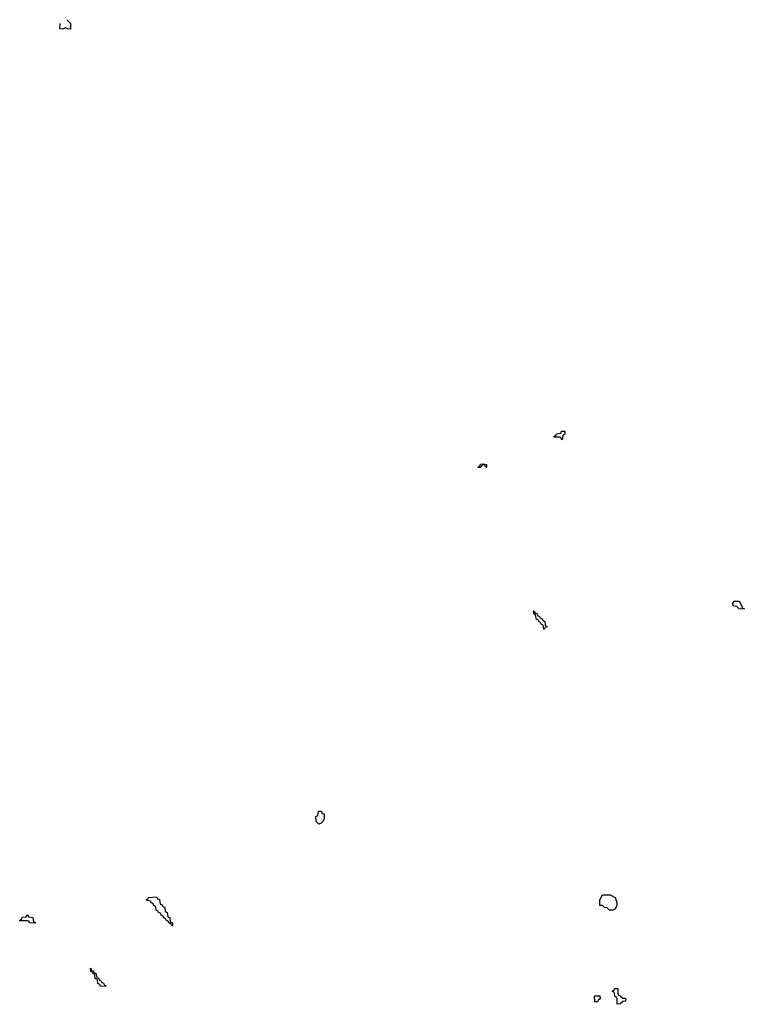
# Model space of a CAD drawing. Header units: inches. Extents: x 2710028 to 2964570, y 496606 to 722708.
# Tile 149 of 228: x 2832669 to 2838390, y 689406 to 697183. Entities that reach past the tile are written whole.
import ezdxf

# ---------------------------------------------------------------- set-up
doc = ezdxf.new("R2010")
doc.units = ezdxf.units.IN
doc.header["$MEASUREMENT"] = 0
doc.layers.add('C8638', color=7, linetype='Continuous')
doc.layers.add('C8639', color=7, linetype='Continuous')

msp = doc.modelspace()

# ---------------------------------------------------------------- linework, layer by layer
at = {"layer": 'C8638', "color": 6}
for points in [[(2833310, 689546), (2833302, 689562), (2833286, 689570), (2833282, 689602), (2833266, 689610), (2833262, 689642), (2833250, 689646), (2833242, 689662), (2833230, 689666), (2833228, 689692), (2833234, 689686), (2833234, 689674), (2833252, 689670), (2833254, 689654), (2833270, 689652), (2833278, 689618), (2833290, 689614), (2833298, 689598), (2833310, 689594), (2833318, 689578), (2833330, 689574), (2833338, 689558), (2833350, 689554), (2833350, 689548)], [(2837210, 689426), (2837206, 689470), (2837210, 689474), (2837250, 689474), (2837251.6, 689448.4), (2837238, 689442), (2837230, 689426)], [(2837430, 689454), (2837450, 689454), (2837454, 689450), (2837452, 689430), (2837432, 689428), (2837410, 689408.7), (2837386, 689406), (2837386, 689450), (2837382, 689462), (2837370, 689466), (2837362, 689502), (2837348, 689510), (2837362, 689518), (2837366, 689530), (2837391.1, 689531.1), (2837392.7, 689492.7), (2837398, 689478), (2837410, 689474)]]:
    msp.add_lwpolyline(points, close=True, dxfattribs=at)
at = {"layer": 'C8639', "color": 6}
for points in [[(2833040.5, 697183.5), (2833070, 697154), (2833070, 697109)], [(2833070, 697109), (2833046, 697110), (2833030, 697118), (2833008.7, 697108.7), (2832986, 697110), (2832987.9, 697152.2)]]:
    msp.add_lwpolyline(points, dxfattribs=at)
for points in [[(2836950, 693866), (2836942, 693882), (2836930, 693886), (2836890, 693886), (2836886, 693890), (2836902, 693898), (2836908.4, 693911.6), (2836942, 693918), (2836947.3, 693932.7), (2836970, 693934), (2836974, 693930), (2836974, 693910), (2836958, 693902), (2836954, 693870)], [(2836350, 693646), (2836342, 693662), (2836330, 693666), (2836318, 693662), (2836310, 693646), (2836290, 693646), (2836286, 693650), (2836302, 693658), (2836307.3, 693672.7), (2836330, 693674), (2836354, 693670), (2836354, 693650)], [(2838390, 692526), (2838350, 692528.7), (2838330, 692548), (2838308, 692550), (2838298, 692570), (2838308.7, 692590), (2838350, 692590.8), (2838374, 692546), (2838374, 692534), (2838390, 692532)], [(2836810, 692366), (2836806, 692370), (2836802, 692402), (2836790, 692406), (2836782, 692422), (2836770, 692426), (2836762, 692442), (2836750, 692446), (2836742, 692482), (2836728, 692490), (2836726, 692514), (2836734, 692510), (2836738, 692498), (2836754, 692490), (2836758, 692478), (2836774, 692470), (2836778, 692458), (2836794, 692450), (2836798, 692438), (2836814, 692430), (2836818, 692398), (2836834, 692390), (2836818, 692382)], [(2835030, 690828.7), (2835009.2, 690849.2), (2835008, 690890), (2835022, 690898), (2835027.3, 690932.7), (2835047.3, 690932.7), (2835054, 690926), (2835054, 690914), (2835072, 690910), (2835072.7, 690872.7), (2835062, 690850), (2835050, 690838)], [(2833870, 690026), (2833862, 690042), (2833846, 690050), (2833842, 690062), (2833826, 690070), (2833822, 690082), (2833806, 690090), (2833802, 690102), (2833786, 690110), (2833782, 690122), (2833766, 690130), (2833762, 690142), (2833746, 690150), (2833742, 690182), (2833727.3, 690187.3), (2833722, 690202), (2833707.3, 690207.3), (2833702, 690222), (2833667.3, 690227.3), (2833670, 690234), (2833682, 690238), (2833686, 690250), (2833750, 690254), (2833758, 690238), (2833772.7, 690232.7), (2833778, 690198), (2833792.7, 690192.7), (2833798, 690178), (2833814, 690170), (2833818, 690138), (2833834, 690130), (2833838, 690098), (2833854, 690090), (2833858, 690058), (2833874, 690050), (2833874, 690026)], [(2837350, 690149.2), (2837326, 690150), (2837308, 690168), (2837286, 690170), (2837270, 690186), (2837250, 690186), (2837249, 690230), (2837270, 690271), (2837330, 690271), (2837371.3, 690250), (2837384.7, 690210), (2837384.7, 690190), (2837370, 690158)], [(2832790, 690046), (2832748.9, 690048.9), (2832742, 690062), (2832730, 690066), (2832670, 690066), (2832668.9, 690071.1), (2832682, 690078), (2832690, 690094), (2832722, 690098), (2832726, 690110), (2832732, 690112), (2832738, 690098), (2832771.3, 690091.3), (2832778, 690058), (2832790, 690054)]]:
    msp.add_lwpolyline(points, close=True, dxfattribs=at)

doc.saveas('drawing.dxf')
